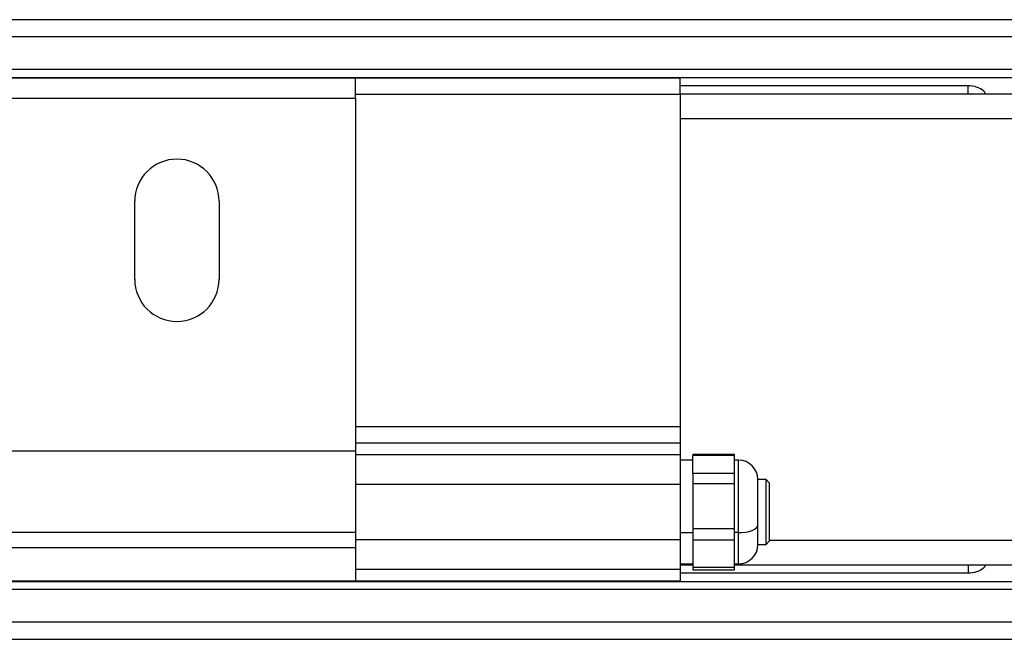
# Model space of a CAD drawing. Header units: millimetres. Extents: x -724 to 2929, y 427 to 799.
# Tile 31 of 48: x 649 to 710, y 427 to 466. Entities that reach past the tile are written whole.
import ezdxf

# ---------------------------------------------------------------- set-up
doc = ezdxf.new("R2010")
doc.units = ezdxf.units.MM

# ---------------------------------------------------------------- blocks, each defined once
blk = doc.blocks.new('Drawing View3')
at = {"color": 7, "linetype": 'Continuous', "lineweight": 25}
for p, q in [((770.001, 33.604), (667.988, 33.604)), ((770.001, 32.54), (667.988, 32.54)), ((752.332, 30.536), (685.657, 30.536)), ((685.657, 30.047), (752.332, 30.047)), ((708.995, 30.01), (686.995, 30.01)), ((728.995, 30.01), (708.995, 30.01)), ((708.995, 28.76), (708.995, 30.01)), ((728.995, 29.01), (728.995, 30.01)), ((746.754, 29.536), (728.995, 29.536)), ((746.754, 29.036), (746.754, 29.536)), ((686.995, 28.76), (708.995, 28.76)), ((708.995, 29.01), (728.995, 29.01)), ((708.995, 28.76), (708.995, 7.01)), ((728.995, 29.036), (746.754, 29.036)), ((728.995, 29.01), (728.995, 8.51)), ((754.373, 29.01), (728.995, 29.01)), ((746.754, 29.043), (746.947, 29.004)), ((746.754, 29.037), (746.893, 29.01)), ((728.995, 27.51), (764.995, 27.51)), ((695.395, 17.61), (695.395, 22.41)), ((700.595, 22.41), (700.595, 17.61)), ((728.995, 8.51), (708.995, 8.51)), ((728.995, 8.51), (728.995, 7.51)), ((728.995, 7.51), (708.995, 7.51)), ((728.995, 7.51), (728.995, 6.793)), ((708.995, 7.01), (686.995, 7.01)), ((708.995, 7.01), (708.995, 2.01)), ((728.995, 6.793), (708.995, 6.793)), ((728.995, 6.793), (728.995, 5.258)), ((732.355, 6.812), (729.795, 6.812)), ((729.795, 6.812), (729.795, 6.747)), ((732.355, 6.747), (729.795, 6.747)), ((729.795, 5.646), (729.795, 6.747)), ((732.355, 6.747), (732.355, 6.812)), ((732.355, 6.196), (732.355, 6.747)), ((729.795, 6.46), (728.995, 6.46)), ((732.595, 6.46), (732.355, 6.46)), ((732.355, 5.646), (732.355, 6.196)), ((732.595, 2.004), (732.595, 6.46)), ((729.795, 5.646), (732.355, 5.646)), ((729.795, 5.646), (729.795, 5.004)), ((732.355, 5.004), (732.355, 5.646)), ((708.995, 4.981), (728.995, 4.981)), ((728.995, 5.258), (728.995, 1.989)), ((732.355, 5.004), (729.795, 5.004)), ((729.795, 5.004), (729.795, 2.251)), ((732.355, 3.627), (732.355, 5.004)), ((734.295, 5.26), (733.795, 5.26)), ((733.795, 2.474), (733.795, 5.26)), ((734.495, 5.06), (734.295, 5.26)), ((734.295, 3.397), (734.295, 5.26)), ((734.495, 5.06), (734.495, 3.383)), ((732.355, 2.251), (732.355, 3.627)), ((734.295, 1.26), (734.295, 3.397)), ((734.495, 3.383), (734.495, 1.46)), ((733.795, 2.474), (733.795, 2.465)), ((733.795, 1.26), (733.795, 2.465)), ((686.995, 2.01), (708.995, 2.01)), ((708.995, 2.01), (708.995, 1.05)), ((728.995, 1.989), (729.795, 1.989)), ((728.995, 1.989), (728.995, 1.261)), ((729.795, 2.251), (732.355, 2.251)), ((729.795, 2.251), (729.795, 1.517)), ((732.355, 1.517), (732.355, 2.251)), ((732.595, 1.989), (732.355, 1.989)), ((732.595, 1.989), (732.595, 2.004)), ((732.595, 0.06), (732.595, 1.989)), ((728.995, 1.538), (708.995, 1.538)), ((728.995, 1.26), (728.995, -0.274)), ((732.355, 1.517), (729.795, 1.517)), ((729.795, 1.517), (729.795, -0.136)), ((732.355, 0.691), (732.355, 1.517)), ((733.795, 1.26), (734.295, 1.26)), ((734.295, 1.26), (734.495, 1.46)), ((764.995, 1.51), (734.495, 1.51)), ((708.995, 1.05), (686.995, 1.05)), ((708.995, 1.05), (708.995, -0.99)), ((732.355, -0.136), (732.355, 0.691)), ((728.995, 0.06), (729.795, 0.06)), ((728.995, 0.01), (729.795, 0.01)), ((732.355, 0.06), (732.595, 0.06)), ((732.355, 0.01), (754.295, 0.01)), ((746.947, 0.015), (746.754, -0.024)), ((746.754, -0.018), (746.893, 0.01)), ((728.995, -0.274), (708.995, -0.274)), ((708.995, -0.274), (708.995, -0.99)), ((729.795, -0.017), (728.995, -0.017)), ((728.995, -0.274), (728.995, -0.99)), ((746.754, -0.517), (728.995, -0.517)), ((729.795, -0.136), (732.355, -0.136)), ((729.795, -0.136), (729.795, -0.293)), ((729.795, -0.293), (732.355, -0.293)), ((746.754, -0.017), (732.355, -0.017)), ((732.355, -0.293), (732.355, -0.136)), ((746.754, -0.017), (746.754, -0.517)), ((685.657, -1.027), (752.332, -1.027)), ((686.995, -0.99), (708.995, -0.99)), ((708.995, -0.99), (728.995, -0.99)), ((752.332, -1.517), (685.657, -1.517)), ((770.001, -3.521), (667.988, -3.521)), ((667.988, -4.585), (770.001, -4.585))]:
    blk.add_line(p, q, dxfattribs=at)
at = {"color": 7, "linetype": 'Continuous', "lineweight": 25, "flags": 128}
blk.add_lwpolyline([(732.595, 1.989), (732.829, 1.998), (733.054, 2.025), (733.261, 2.069), (733.443, 2.128), (733.593, 2.201), (733.703, 2.283), (733.772, 2.372), (733.795, 2.465)], dxfattribs=at)
at = {"color": 7, "linetype": 'Continuous', "lineweight": 25}
for centre, radius, start, end in [((697.995, 22.41), 2.6, 0, 180), ((697.995, 17.61), 2.6, 180, 270), ((697.995, 17.61), 2.6, 270, 0), ((732.595, 5.26), 1.2, 0, 90), ((732.595, 1.26), 1.2, 270, 0)]:
    blk.add_arc(centre, radius, start, end, dxfattribs=at)
for points in [[(747.852, 29.01), (747.808, 29.073), (747.665, 29.278), (747.267, 29.479), (746.926, 29.517), (746.754, 29.536)], [(747.852, 0.01), (747.808, -0.054), (747.665, -0.259), (747.267, -0.46), (746.926, -0.498), (746.754, -0.517)]]:
    blk.add_open_spline(points, degree=3, knots=[0, 0, 0, 0, 0.182008, 0.590038, 1, 1, 1, 1], dxfattribs=at)

msp = doc.modelspace()

# ---------------------------------------------------------------- block references
at = {"color": 7, "linetype": 'Continuous', "lineweight": 25}
msp.add_blockref('Drawing View3', (-39.472, 431.904), dxfattribs=at)

doc.saveas('drawing.dxf')
